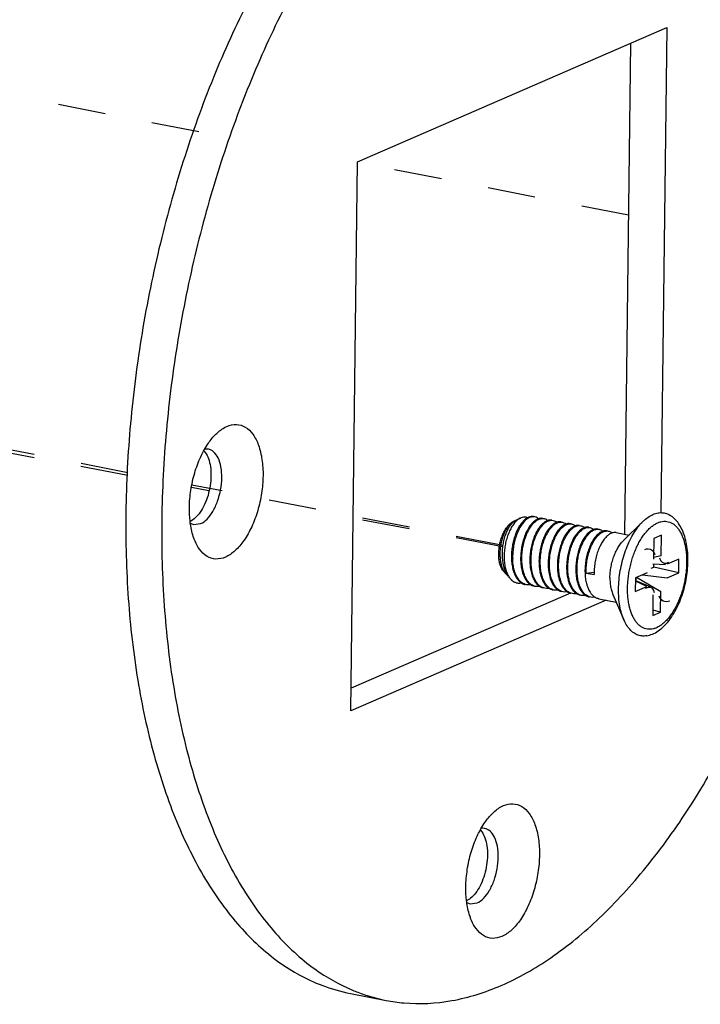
# Paper-space layout 'Layout1' of a CAD drawing. Header units: inches. Extents: x 29 to 351, y 58 to 234.
# Tile 63 of 104: x 92.42 to 93.99, y 180.41 to 182.68. Entities that reach past the tile are written whole.
import ezdxf

# ---------------------------------------------------------------- set-up
doc = ezdxf.new("R2010")
doc.units = ezdxf.units.IN
doc.header["$LTSCALE"] = 1.1
doc.header["$MEASUREMENT"] = 0
doc.linetypes.add('DASHED', pattern=[0.2, 0.1, -0.1])
doc.layers.get('0').update_dxf_attribs({"linetype": 'CONTINUOUS'})
for name, color, linetype in [('02___PRT_ALL_AXES', 7, 'CONTINUOUS'), ('3_ALL_AXES', 7, 'CONTINUOUS'), ('7_ALL_FEATURES', 7, 'CONTINUOUS')]:
    doc.layers.add(name, color=color, linetype=linetype)

psp = doc.layouts.get("Layout1")

# ---------------------------------------------------------------- linework, layer by layer
at = {"color": 4, "linetype": 'DASHED'}
for p, q in [((92.8336, 182.4206), (91.7981, 182.6215)), ((93.8253, 182.2283), (93.1999, 182.3496)), ((92.6701, 181.6338), (90.4939, 182.0559)), ((92.6698, 181.6273), (90.7867, 181.9852)), ((92.8572, 181.5917), (92.8167, 181.5994)), ((93.5357, 181.4659), (92.8179, 181.6051)), ((93.5353, 181.4628), (93.1898, 181.5285))]:
    psp.add_line(p, q, dxfattribs=at)
at = {"layer": '02___PRT_ALL_AXES', "color": 7, "linetype": 'Continuous'}
for p, q in [((93.5653, 181.5239), (93.5758, 181.529)), ((93.8131, 181.4763), (93.8585, 181.5209)), ((93.7971, 181.4954), (93.8267, 181.4896)), ((93.5372, 181.4057), (93.542, 181.4003)), ((93.5507, 181.3908), (93.5536, 181.3876)), ((93.7565, 181.3428), (93.7967, 181.335)), ((93.7891, 181.3526), (93.8145, 181.2941))]:
    psp.add_line(p, q, dxfattribs=at)
for points, start_tangent, end_tangent in [([(93.7825, 181.3914), (93.7832, 181.404), (93.7851, 181.4169), (93.788, 181.4295), (93.792, 181.4416), (93.7969, 181.4528), (93.8025, 181.4629), (93.8087, 181.4715), (93.8131, 181.4763)], (0.012225, 0.999925), (0.712564, 0.701607)), ([(93.7825, 181.3914), (93.7829, 181.3792), (93.7845, 181.3678), (93.7872, 181.3577), (93.7891, 181.3526)], (-0.012225, -0.999925), (0.398517, -0.917161))]:
    psp.add_spline(points, degree=3, dxfattribs=dict(at, start_tangent=start_tangent, end_tangent=end_tangent))
at = {"layer": '3_ALL_AXES', "color": 7, "linetype": 'Continuous'}
for p, q in [((93.1999, 182.3517), (93.9136, 182.6613)), ((93.9136, 182.6613), (93.8999, 181.5414)), ((93.8301, 182.6251), (93.8163, 181.4917)), ((93.1844, 181.0839), (93.1999, 182.3517)), ((92.8459, 181.6838), (92.8486, 181.6805)), ((93.7738, 181.3395), (93.1844, 181.0839)), ((93.6914, 181.3558), (93.185, 181.1362)), ((93.4839, 180.8082), (93.4865, 180.8049)), ((93.1835, 180.4316), (93.2664, 180.4155))]:
    psp.add_line(p, q, dxfattribs=at)
for points, start_tangent, end_tangent in [([(93.7487, 183.3457), (93.7084, 183.3514), (93.5973, 183.3462), (93.4835, 183.3112), (93.3694, 183.2473), (93.2572, 183.1557), (93.1493, 183.0384), (93.0478, 182.8976), (92.9549, 182.7363), (92.8723, 182.5578), (92.8019, 182.3656), (92.7449, 182.1637), (92.7027, 181.9562), (92.676, 181.7474), (92.6653, 181.5414)], (-0.981632, 0.190785), (-0.012225, -0.999925)), ([(93.8316, 183.3297), (93.7913, 183.3354), (93.6802, 183.3301), (93.5664, 183.2951), (93.4523, 183.2312), (93.3401, 183.1397), (93.2322, 183.0223), (93.1307, 182.8816), (93.0377, 182.7203), (92.9552, 182.5417), (92.8847, 182.3495), (92.8278, 182.1476), (92.7855, 181.9401), (92.7588, 181.7313), (92.7482, 181.5253)], (-0.981632, 0.190785), (-0.012225, -0.999925)), ([(93.2664, 180.4155), (93.3067, 180.4098), (93.4178, 180.4151), (93.5316, 180.45), (93.6458, 180.5139), (93.7579, 180.6055), (93.8659, 180.7228), (93.9673, 180.8636), (94.0603, 181.0249), (94.1428, 181.2035), (94.2133, 181.3956), (94.2702, 181.5975), (94.3125, 181.805), (94.3392, 182.0139), (94.3498, 182.2199)], (0.981632, -0.190785), (0.012225, 0.999925)), ([(92.8486, 181.6805), (92.8559, 181.6663), (92.8605, 181.6478), (92.8618, 181.6266), (92.8599, 181.6039), (92.8549, 181.5814), (92.8471, 181.5605), (92.837, 181.5427), (92.8254, 181.5292), (92.814, 181.5214)], (0.589169, -0.80801), (-0.904707, -0.426034)), ([(92.6653, 181.5414), (92.671, 181.3425), (92.6929, 181.1547), (92.7305, 180.9818), (92.7831, 180.8274), (92.8495, 180.6946), (92.9286, 180.5861), (93.0186, 180.5042), (93.1177, 180.4504), (93.1836, 180.4316)], (-0.012225, -0.999925), (0.981632, -0.190785)), ([(92.7482, 181.5253), (92.7539, 181.3264), (92.7757, 181.1386), (92.8133, 180.9657), (92.8659, 180.8113), (92.9324, 180.6785), (93.0114, 180.5701), (93.1014, 180.4881), (93.188, 180.4393)], (-0.012225, -0.999925), (0.92197, -0.387262)), ([(93.4865, 180.8049), (93.4939, 180.7906), (93.4984, 180.7722), (93.4998, 180.751), (93.4979, 180.7283), (93.4929, 180.7057), (93.485, 180.6849), (93.475, 180.6671), (93.4634, 180.6536), (93.452, 180.6458)], (0.589169, -0.80801), (-0.904707, -0.426034)), ([(93.188, 180.4393), (93.2005, 180.4343), (93.2664, 180.4155)], (0.92197, -0.387262), (0.981632, -0.190785))]:
    psp.add_spline(points, degree=3, dxfattribs=dict(at, start_tangent=start_tangent, end_tangent=end_tangent))
at = {"layer": '7_ALL_FEATURES', "color": 7, "linetype": 'Continuous'}
for p, q in [((92.8448, 181.6838), (92.8467, 181.6873)), ((92.8139, 181.518), (92.8135, 181.5215)), ((93.5601, 181.5214), (93.5595, 181.5211)), ((93.5627, 181.5224), (93.5601, 181.5214)), ((93.5601, 181.5205), (93.5606, 181.5209)), ((93.5606, 181.5209), (93.5627, 181.5224)), ((93.5627, 181.5224), (93.5653, 181.5239)), ((93.609, 181.5319), (93.6062, 181.5322)), ((93.6274, 181.5281), (93.6303, 181.5277)), ((93.6388, 181.5234), (93.638, 181.5231)), ((93.6486, 181.5239), (93.6515, 181.5236)), ((92.822, 181.5141), (92.8379, 181.5161)), ((93.6601, 181.5193), (93.6569, 181.518)), ((93.6698, 181.5198), (93.6727, 181.5195)), ((93.691, 181.5157), (93.6939, 181.5154)), ((93.7109, 181.5116), (93.7122, 181.5116)), ((93.7122, 181.5116), (93.7151, 181.5113)), ((93.7335, 181.5075), (93.7363, 181.5072)), ((93.7547, 181.5034), (93.7575, 181.5031)), ((93.7759, 181.4993), (93.7787, 181.4989)), ((93.6958, 181.4765), (93.6929, 181.47)), ((93.8834, 181.4819), (93.8828, 181.4345)), ((93.9013, 181.4896), (93.8834, 181.4819)), ((93.9007, 181.4422), (93.9013, 181.4896)), ((93.9007, 181.4422), (93.8829, 181.4379)), ((93.9414, 181.4345), (93.9148, 181.4229)), ((93.9411, 181.4027), (93.9414, 181.4345)), ((93.5976, 181.4272), (93.5976, 181.426)), ((93.6188, 181.4231), (93.6189, 181.4207)), ((93.64, 181.419), (93.6401, 181.4164)), ((93.6612, 181.4149), (93.6613, 181.4123)), ((93.6824, 181.4108), (93.6826, 181.4082)), ((93.8779, 181.4133), (93.884, 181.4159)), ((93.8814, 181.4231), (93.9108, 181.4221)), ((93.884, 181.4159), (93.8841, 181.423)), ((93.9411, 181.4027), (93.884, 181.4159)), ((93.5378, 181.4061), (93.5379, 181.4059)), ((93.5507, 181.3908), (93.5506, 181.3909)), ((93.5508, 181.3911), (93.5509, 181.3909)), ((93.5508, 181.3911), (93.5509, 181.3909)), ((93.5509, 181.3909), (93.5537, 181.3877)), ((93.5509, 181.3909), (93.5536, 181.3876)), ((93.7037, 181.4066), (93.7038, 181.4041)), ((93.7249, 181.4025), (93.725, 181.3999)), ((93.7277, 181.402), (93.7462, 181.4045)), ((93.7277, 181.402), (93.7461, 181.3984)), ((93.746, 181.4046), (93.7461, 181.3984)), ((93.8414, 181.3911), (93.841, 181.3594)), ((93.8681, 181.4027), (93.8414, 181.3911)), ((93.8414, 181.3849), (93.8742, 181.3712)), ((93.8428, 181.3843), (93.8429, 181.3917)), ((93.8441, 181.3923), (93.8997, 181.3594)), ((93.8573, 181.398), (93.9144, 181.3912)), ((93.9144, 181.3912), (93.9411, 181.4027)), ((93.5669, 181.3797), (93.5685, 181.3793)), ((93.5897, 181.3752), (93.5869, 181.3759)), ((93.6109, 181.3711), (93.6081, 181.3718)), ((93.6321, 181.367), (93.6293, 181.3677)), ((93.6533, 181.3629), (93.6505, 181.3636)), ((93.841, 181.3594), (93.8677, 181.3709)), ((93.8677, 181.3709), (93.8413, 181.3834)), ((93.6745, 181.3587), (93.6717, 181.3595)), ((93.6957, 181.3546), (93.693, 181.3553)), ((93.7169, 181.3505), (93.7142, 181.3512)), ((93.7382, 181.3464), (93.7354, 181.3471)), ((93.8818, 181.3516), (93.8812, 181.3042)), ((93.8991, 181.312), (93.8997, 181.3594)), ((93.8991, 181.312), (93.8814, 181.3161)), ((93.8812, 181.3042), (93.8991, 181.312)), ((93.4828, 180.8082), (93.4847, 180.8117)), ((93.4519, 180.6424), (93.4514, 180.6459)), ((93.46, 180.6385), (93.4758, 180.6405))]:
    psp.add_line(p, q, dxfattribs=at)
for centre, major_axis, ratio, start_param, end_param in [((93.8661, 181.4314), (-0.0112, -0.0243), 0.787206, 3.468065, 3.855736), ((93.8661, 181.4314), (-0.0112, -0.0243), 0.787206, 2.427449, 3.468065), ((93.9175, 181.4537), (0.0129, 0.028), 0.591406, 2.427449, 3.609222), ((93.9175, 181.4537), (0.0129, 0.028), 0.591406, 3.609222, 3.855736), ((93.865, 181.3401), (-0.0129, -0.028), 0.591406, 3.44002, 3.855736), ((93.865, 181.3401), (-0.0129, -0.028), 0.591406, 2.427449, 3.44002), ((93.9164, 181.3624), (0.0112, 0.0243), 0.787206, 2.427449, 3.855736)]:
    psp.add_ellipse(centre, major_axis=major_axis, ratio=ratio, start_param=start_param, end_param=end_param, dxfattribs=at)
for points, start_tangent, end_tangent in [([(92.8732, 181.7228), (92.8767, 181.726), (92.8987, 181.7407)], (0.713584, 0.700569), (0.917444, 0.397864)), ([(92.8987, 181.7407), (92.9207, 181.7451), (92.941, 181.7389), (92.9583, 181.7226), (92.9714, 181.6972), (92.9794, 181.6644), (92.9819, 181.6266), (92.9785, 181.5863), (92.9696, 181.5462), (92.9557, 181.5091), (92.9378, 181.4775), (92.9171, 181.4535), (92.895, 181.4388)], (0.917444, 0.397864), (-0.917444, -0.397864)), ([(92.8467, 181.6873), (92.856, 181.7021), (92.8732, 181.7228)], (0.493551, 0.869717), (0.713584, 0.700569)), ([(92.8135, 181.5215), (92.8119, 181.5529), (92.8153, 181.5933), (92.8242, 181.6333), (92.8381, 181.6705), (92.8448, 181.6838)], (-0.116687, 0.993169), (0.477214, 0.878787)), ([(92.8379, 181.5161), (92.8527, 181.5267), (92.8661, 181.5445), (92.8769, 181.5679), (92.884, 181.5945), (92.8867, 181.6218), (92.8847, 181.647), (92.8782, 181.6677), (92.8678, 181.6819), (92.8558, 181.688)], (0.917444, 0.397864), (-0.980522, 0.196412)), ([(92.8558, 181.688), (92.8546, 181.6882), (92.8472, 181.6881)], (-0.980522, 0.196412), (-0.987552, -0.157292)), ([(93.5372, 181.4057), (93.5352, 181.4082), (93.5314, 181.4149), (93.5285, 181.4231), (93.5266, 181.4326), (93.5258, 181.4431), (93.5262, 181.4541), (93.5276, 181.4653), (93.5301, 181.4764), (93.5336, 181.4871), (93.5379, 181.4968), (93.543, 181.5054), (93.5486, 181.5126), (93.5546, 181.5181), (93.5595, 181.5211)], (-0.670906, 0.741542), (0.900041, 0.435806)), ([(93.5595, 181.5211), (93.5556, 181.5186), (93.5501, 181.5135), (93.5449, 181.5067), (93.5401, 181.4984), (93.536, 181.4888), (93.5327, 181.4782), (93.5303, 181.4671), (93.5289, 181.4556), (93.5285, 181.4442), (93.5293, 181.4332), (93.5311, 181.4229), (93.534, 181.4137), (93.5378, 181.4061)], (-0.888546, -0.458787), (0.519397, -0.854533)), ([(93.5758, 181.529), (93.5735, 181.5278), (93.567, 181.5228), (93.5607, 181.5158), (93.5548, 181.5069), (93.5496, 181.4966), (93.5452, 181.4849), (93.5418, 181.4724), (93.5395, 181.4593), (93.5383, 181.4461), (93.5384, 181.4331), (93.5397, 181.4208), (93.5423, 181.4094), (93.546, 181.3994), (93.5508, 181.3911)], (-0.899431, -0.437064), (0.580202, -0.814472)), ([(93.594, 181.5287), (93.5886, 181.5248), (93.5821, 181.518), (93.5761, 181.5094), (93.5706, 181.4991), (93.566, 181.4875), (93.5623, 181.4749), (93.5597, 181.4617), (93.5582, 181.4482), (93.558, 181.4349)], (-0.861228, -0.508218), (0.032214, -0.999481)), ([(93.5606, 181.5209), (93.5606, 181.5209)], (0.780931, 0.624617), (0.782196, 0.623032)), ([(93.5923, 181.5297), (93.5865, 181.5313), (93.5801, 181.5306), (93.5758, 181.529)], (-0.909469, 0.415772), (-0.899431, -0.437064)), ([(93.5923, 181.5298), (93.591, 181.5291), (93.5845, 181.5242), (93.5783, 181.5173), (93.5782, 181.5172)], (-0.880732, -0.473615), (-0.611936, -0.790907)), ([(93.5792, 181.4308), (93.5794, 181.4442), (93.5809, 181.4579), (93.5836, 181.4711), (93.5873, 181.4838), (93.5921, 181.4955), (93.5977, 181.506), (93.6039, 181.5146), (93.6104, 181.5212), (93.6172, 181.5256), (93.6239, 181.5278), (93.6274, 181.5281)], (-0.032214, 0.999481), (0.999593, -0.028541)), ([(93.6062, 181.5324), (93.6041, 181.5327), (93.5977, 181.532), (93.5923, 181.5298)], (-0.981444, 0.191748), (-0.880732, -0.473615)), ([(93.6062, 181.5322), (93.602, 181.5318), (93.5953, 181.5294), (93.594, 181.5287)], (-0.999589, 0.028668), (-0.861228, -0.508218)), ([(93.6004, 181.4267), (93.6006, 181.4388), (93.6018, 181.4511), (93.6039, 181.4633), (93.607, 181.4749), (93.6109, 181.4859), (93.6156, 181.496), (93.6208, 181.5048), (93.6265, 181.5121), (93.6325, 181.5177), (93.6385, 181.5216)], (-0.032214, 0.999481), (0.898753, 0.438456)), ([(93.6176, 181.5275), (93.6144, 181.5262), (93.6076, 181.5217), (93.6036, 181.518)], (-0.948412, -0.317041), (-0.69155, -0.722328)), ([(93.6179, 181.5275), (93.6145, 181.5298), (93.609, 181.5319)], (-0.760399, 0.649457), (-0.981474, 0.191593)), ([(93.6274, 181.5283), (93.6212, 181.5284), (93.6176, 181.5275)], (-0.981825, 0.189789), (-0.948412, -0.317041)), ([(93.638, 181.5231), (93.6356, 181.5221), (93.6288, 181.5176), (93.6262, 181.5152)], (-0.936632, -0.350315), (-0.718533, -0.695493)), ([(93.6303, 181.5277), (93.6304, 181.5277), (93.6365, 181.5252), (93.6391, 181.5234)], (0.981789, -0.189976), (0.760763, -0.64903)), ([(93.6385, 181.5216), (93.6446, 181.5236), (93.6486, 181.5239)], (0.898753, 0.438456), (0.999572, -0.029268)), ([(93.6486, 181.5242), (93.6423, 181.5243), (93.6388, 181.5234)], (-0.981789, 0.189976), (-0.948141, -0.317849)), ([(93.6515, 181.5236), (93.656, 181.5221), (93.6603, 181.5192)], (0.981477, -0.191579), (0.760672, -0.649136)), ([(93.8023, 181.3653), (93.8034, 181.3863), (93.8063, 181.4076), (93.8108, 181.4287), (93.8168, 181.4491), (93.8243, 181.4684), (93.833, 181.4862), (93.8427, 181.502), (93.8533, 181.5155), (93.8585, 181.5209)], (0.012225, 0.999925), (0.712429, 0.701745)), ([(93.8231, 181.3674), (93.8236, 181.3801), (93.8249, 181.3931), (93.8269, 181.4062), (93.8296, 181.4191), (93.8329, 181.4318), (93.8369, 181.4442), (93.8416, 181.456), (93.8467, 181.4671), (93.8524, 181.4775), (93.8584, 181.487), (93.8649, 181.4955), (93.8716, 181.503), (93.8785, 181.5092), (93.8856, 181.5143), (93.8927, 181.518), (93.8998, 181.5205), (93.9069, 181.5215), (93.9137, 181.5212), (93.9203, 181.5196), (93.9266, 181.5166), (93.9325, 181.5123), (93.938, 181.5067), (93.9429, 181.4999), (93.9473, 181.492), (93.951, 181.4831), (93.9541, 181.4732), (93.9565, 181.4624), (93.9582, 181.451), (93.9592, 181.4389), (93.9594, 181.4265)], (0.012225, 0.999925), (-0.012225, -0.999925)), ([(93.8585, 181.5209), (93.8645, 181.5264), (93.8761, 181.5345), (93.8877, 181.5396), (93.8992, 181.5415), (93.9102, 181.5402), (93.9206, 181.5358), (93.9212, 181.5354)], (0.712429, 0.701745), (0.849575, -0.527468)), ([(93.9624, 181.4293), (93.9618, 181.4493), (93.9593, 181.4684), (93.955, 181.4862), (93.9488, 181.5024), (93.9409, 181.5163), (93.9315, 181.5273), (93.9212, 181.5354)], (0.012225, 0.999925), (-0.849433, 0.527697)), ([(92.8138, 181.5174), (92.822, 181.5141)], (0.852388, -0.52291), (0.980522, -0.196412)), ([(92.8252, 181.4754), (92.8224, 181.4824), (92.8143, 181.5151), (92.8139, 181.518)], (-0.397084, 0.917782), (-0.132955, 0.991122)), ([(93.5462, 181.3967), (93.5419, 181.4047), (93.5382, 181.415), (93.5357, 181.4265), (93.5344, 181.4389), (93.5343, 181.4516), (93.5355, 181.4644), (93.5377, 181.4768), (93.5409, 181.4884), (93.545, 181.4989), (93.5498, 181.508), (93.5551, 181.5154), (93.5601, 181.5205)], (-0.540752, 0.841182), (0.77005, 0.637984)), ([(93.5782, 181.5172), (93.5724, 181.5086), (93.5671, 181.4982), (93.5626, 181.4866), (93.5592, 181.4743), (93.5567, 181.4614), (93.5554, 181.4484), (93.5552, 181.4354)], (-0.611936, -0.790907), (0.032214, -0.999481)), ([(93.6036, 181.518), (93.6011, 181.5151), (93.5949, 181.5065), (93.5892, 181.4961), (93.5844, 181.4843), (93.5807, 181.4716), (93.5781, 181.4583), (93.5766, 181.4448), (93.5764, 181.4313)], (-0.69155, -0.722328), (0.032214, -0.999481)), ([(93.6262, 181.5152), (93.6223, 181.511), (93.6161, 181.5024), (93.6105, 181.4922)], (-0.718533, -0.695493), (-0.42534, -0.905033)), ([(93.6217, 181.4225), (93.6219, 181.436), (93.6234, 181.4498), (93.6261, 181.4633), (93.6299, 181.476), (93.6347, 181.4877), (93.6403, 181.4981), (93.6466, 181.5066), (93.6531, 181.5131), (93.6599, 181.5175), (93.6666, 181.5196), (93.6698, 181.5198)], (-0.032214, 0.999481), (0.999592, -0.028557)), ([(93.6474, 181.5112), (93.6449, 181.5085), (93.6392, 181.5013), (93.6339, 181.4924), (93.6322, 181.489)], (-0.718961, -0.69505), (-0.43455, -0.900648)), ([(93.6429, 181.4184), (93.6431, 181.4319), (93.6446, 181.4458), (93.6473, 181.4593), (93.6511, 181.4719), (93.6559, 181.4835), (93.6615, 181.4939), (93.6677, 181.5024), (93.6743, 181.509), (93.6811, 181.5134), (93.6878, 181.5155), (93.691, 181.5157)], (-0.032214, 0.999481), (0.999592, -0.028565)), ([(93.6569, 181.518), (93.6508, 181.5141), (93.6474, 181.5112)], (-0.898753, -0.438456), (-0.718961, -0.69505)), ([(93.6687, 181.5071), (93.6649, 181.5031), (93.6587, 181.4945), (93.6534, 181.4849)], (-0.720325, -0.693637), (-0.433917, -0.900953)), ([(93.6698, 181.5201), (93.6689, 181.5202), (93.663, 181.5201), (93.6601, 181.5193)], (-0.981477, 0.191579), (-0.94993, -0.312464)), ([(93.6812, 181.5152), (93.6783, 181.514), (93.6715, 181.5096), (93.6687, 181.5071)], (-0.94819, -0.317704), (-0.720325, -0.693637)), ([(93.6727, 181.5195), (93.6731, 181.5194), (93.6791, 181.5169), (93.6815, 181.5151)], (0.981894, -0.18943), (0.760911, -0.648856)), ([(93.6745, 181.4736), (93.6795, 181.4842), (93.6852, 181.4935), (93.6913, 181.501), (93.6978, 181.5066), (93.7044, 181.5102), (93.7109, 181.5116)], (0.377315, 0.926085), (0.998984, 0.045072)), ([(93.6899, 181.5029), (93.6861, 181.4989), (93.6799, 181.4903), (93.6746, 181.4807)], (-0.719188, -0.694815), (-0.433703, -0.901056)), ([(93.6911, 181.516), (93.685, 181.5161), (93.6812, 181.5152)], (-0.981894, 0.18943), (-0.94819, -0.317704)), ([(93.6853, 181.4102), (93.6855, 181.4237), (93.687, 181.4375), (93.6897, 181.451), (93.6935, 181.4636), (93.6983, 181.4752), (93.7038, 181.4854), (93.7099, 181.494), (93.7165, 181.5006), (93.7234, 181.5051), (93.7302, 181.5073), (93.7335, 181.5075)], (-0.032214, 0.999481), (0.999597, -0.028394)), ([(93.7024, 181.5111), (93.6995, 181.5098), (93.6926, 181.5054), (93.6899, 181.5029)], (-0.948209, -0.317647), (-0.719188, -0.694815)), ([(93.6939, 181.5154), (93.6943, 181.5153), (93.7004, 181.5128), (93.7027, 181.511)], (0.981897, -0.189417), (0.760829, -0.648952)), ([(93.7111, 181.4988), (93.7097, 181.4974), (93.7036, 181.4899), (93.6979, 181.4807), (93.6958, 181.4765)], (-0.719201, -0.694802), (-0.432638, -0.901568)), ([(93.7123, 181.5118), (93.7062, 181.512), (93.7024, 181.5111)], (-0.981897, 0.189417), (-0.948209, -0.317647)), ([(93.7065, 181.4061), (93.7067, 181.4196), (93.7082, 181.4334), (93.711, 181.4469), (93.7147, 181.4596), (93.7195, 181.4712), (93.725, 181.4814), (93.7312, 181.4899), (93.7378, 181.4965), (93.7446, 181.501), (93.7515, 181.5032), (93.7547, 181.5034)], (-0.032214, 0.999481), (0.999589, -0.028683)), ([(93.7237, 181.507), (93.7228, 181.5066), (93.7162, 181.5031), (93.7111, 181.4988)], (-0.949074, -0.315052), (-0.719201, -0.694802)), ([(93.7151, 181.5113), (93.717, 181.5108), (93.7228, 181.5078), (93.7238, 181.507)], (0.98203, -0.188727), (0.764036, -0.645173)), ([(93.7335, 181.5077), (93.7293, 181.508), (93.7237, 181.507)], (-0.98203, 0.188727), (-0.949074, -0.315052)), ([(93.7277, 181.402), (93.7279, 181.4155), (93.7294, 181.4293), (93.7322, 181.4428), (93.736, 181.4554), (93.7407, 181.4671), (93.7463, 181.4773), (93.7524, 181.4858), (93.759, 181.4924), (93.7658, 181.4969), (93.7727, 181.4991), (93.7759, 181.4993)], (-0.032214, 0.999481), (0.999586, -0.028769)), ([(93.7449, 181.5028), (93.7418, 181.5016), (93.7349, 181.497), (93.7323, 181.4948)], (-0.948294, -0.317394), (-0.720436, -0.693521)), ([(93.7363, 181.5072), (93.7367, 181.5071), (93.7428, 181.5045), (93.7451, 181.5028)], (0.981899, -0.189408), (0.760506, -0.649331)), ([(93.7547, 181.5036), (93.7486, 181.5037), (93.7449, 181.5028)], (-0.981899, 0.189408), (-0.948294, -0.317394)), ([(93.7661, 181.4987), (93.763, 181.4975), (93.7561, 181.4929), (93.7535, 181.4906)], (-0.948321, -0.317313), (-0.719246, -0.694756)), ([(93.7575, 181.5031), (93.758, 181.503), (93.764, 181.5004), (93.7664, 181.4987)], (0.981897, -0.189417), (0.760468, -0.649375)), ([(93.7759, 181.4995), (93.7699, 181.4996), (93.7661, 181.4987)], (-0.981897, 0.189417), (-0.948321, -0.317313)), ([(93.7787, 181.4989), (93.7792, 181.4989), (93.7852, 181.4963), (93.7876, 181.4946)], (0.981892, -0.18944), (0.760432, -0.649418)), ([(92.895, 181.4388), (92.8731, 181.4345), (92.8528, 181.4406), (92.8355, 181.457), (92.8252, 181.4754)], (-0.917444, -0.397864), (-0.397084, 0.917782)), ([(93.6105, 181.4922), (93.6104, 181.492), (93.6057, 181.4802), (93.6019, 181.4676), (93.5993, 181.4543), (93.5978, 181.4406), (93.5976, 181.4272)], (-0.42534, -0.905033), (0.032214, -0.999481)), ([(93.6322, 181.489), (93.6292, 181.4823), (93.6253, 181.4714), (93.6223, 181.4598), (93.6201, 181.4476), (93.6189, 181.4352), (93.6188, 181.4231)], (-0.43455, -0.900648), (0.032214, -0.999481)), ([(93.6534, 181.4849), (93.6531, 181.4842), (93.6483, 181.4724), (93.6445, 181.4598), (93.6417, 181.4463), (93.6402, 181.4325), (93.64, 181.419)], (-0.433917, -0.900953), (0.032214, -0.999481)), ([(93.6746, 181.4807), (93.6742, 181.48), (93.6695, 181.4683), (93.6657, 181.4557), (93.663, 181.4422), (93.6615, 181.4284), (93.6612, 181.4149)], (-0.433703, -0.901056), (0.032214, -0.999481)), ([(93.7323, 181.4948), (93.7283, 181.4904), (93.7222, 181.4819), (93.717, 181.4725)], (-0.720436, -0.693521), (-0.433827, -0.900996)), ([(93.7535, 181.4906), (93.7495, 181.4863), (93.7434, 181.4778), (93.7382, 181.4684)], (-0.719246, -0.694756), (-0.433779, -0.901019)), ([(93.7747, 181.4865), (93.7708, 181.4822), (93.7646, 181.4737), (93.7595, 181.4643)], (-0.719172, -0.694832), (-0.433874, -0.900974)), ([(93.7873, 181.4946), (93.7842, 181.4933), (93.7773, 181.4888), (93.7747, 181.4865)], (-0.948354, -0.317214), (-0.719172, -0.694832)), ([(93.7971, 181.4954), (93.7911, 181.4955), (93.7873, 181.4946)], (-0.981892, 0.18944), (-0.948354, -0.317214)), ([(93.6641, 181.4143), (93.6642, 181.4264), (93.6654, 181.4388), (93.6676, 181.4511), (93.6707, 181.4627), (93.6745, 181.4736)], (-0.032214, 0.999481), (0.377315, 0.926085)), ([(93.6929, 181.47), (93.689, 181.4592), (93.686, 181.4475), (93.6838, 181.4353), (93.6826, 181.4229), (93.6824, 181.4108)], (-0.377315, -0.926085), (0.032214, -0.999481)), ([(93.717, 181.4725), (93.7166, 181.4717), (93.7119, 181.4601), (93.7081, 181.4475), (93.7054, 181.434), (93.7039, 181.4201), (93.7037, 181.4066)], (-0.433827, -0.900996), (0.032214, -0.999481)), ([(93.7382, 181.4684), (93.7379, 181.4676), (93.7331, 181.456), (93.7293, 181.4434), (93.7266, 181.4299), (93.7251, 181.416), (93.7249, 181.4025)], (-0.433779, -0.901019), (0.032214, -0.999481)), ([(93.7595, 181.4643), (93.7591, 181.4635), (93.7543, 181.4519), (93.7505, 181.4392), (93.7478, 181.4257), (93.7463, 181.4119), (93.746, 181.4046)], (-0.433874, -0.900974), (-0.012672, -0.99992)), ([(93.5552, 181.4354), (93.5562, 181.4225), (93.5586, 181.4104), (93.5623, 181.3996), (93.5655, 181.3931)], (0.032214, -0.999481), (0.496417, -0.868084)), ([(93.5869, 181.3759), (93.5822, 181.378), (93.5755, 181.383), (93.5698, 181.3901), (93.5651, 181.3991), (93.5615, 181.4098), (93.5591, 181.4219), (93.558, 181.4349)], (-0.952807, 0.303576), (-0.032214, 0.999481)), ([(93.5764, 181.4313), (93.5775, 181.4184), (93.5798, 181.4063), (93.581, 181.4024)], (0.032214, -0.999481), (0.298549, -0.954394)), ([(93.6081, 181.3718), (93.6034, 181.3738), (93.5967, 181.3789), (93.591, 181.3861), (93.5863, 181.395), (93.5827, 181.4057), (93.5803, 181.4178), (93.5792, 181.4308)], (-0.952809, 0.303569), (-0.032214, 0.999481)), ([(93.5976, 181.426), (93.5987, 181.4143), (93.6011, 181.4022), (93.603, 181.3957)], (0.040873, -0.999164), (0.33125, -0.943543)), ([(93.6293, 181.3677), (93.6244, 181.3698), (93.6178, 181.3749), (93.6121, 181.3821), (93.6074, 181.3911), (93.6039, 181.4017), (93.6015, 181.4138), (93.6004, 181.4267)], (-0.952823, 0.303528), (-0.032214, 0.999481)), ([(93.6189, 181.4207), (93.6199, 181.4102), (93.6222, 181.3982), (93.6242, 181.3916)], (0.049872, -0.998756), (0.330094, -0.943948)), ([(93.6505, 181.3636), (93.6456, 181.3657), (93.639, 181.3709), (93.6332, 181.3781), (93.6286, 181.3871), (93.6251, 181.3977), (93.6227, 181.4097), (93.6217, 181.4225)], (-0.952841, 0.303471), (-0.032214, 0.999481)), ([(93.6401, 181.4164), (93.6411, 181.4061), (93.6434, 181.3941), (93.6454, 181.3875)], (0.051232, -0.998687), (0.330122, -0.943938)), ([(93.6717, 181.3595), (93.6668, 181.3616), (93.6602, 181.3668), (93.6544, 181.374), (93.6498, 181.383), (93.6463, 181.3936), (93.6439, 181.4056), (93.6429, 181.4184)], (-0.952847, 0.303451), (-0.032214, 0.999481)), ([(93.6613, 181.4123), (93.6623, 181.402), (93.6646, 181.3901), (93.6666, 181.3834)], (0.051295, -0.998684), (0.330139, -0.943932)), ([(93.693, 181.3553), (93.688, 181.3575), (93.6814, 181.3626), (93.6756, 181.3699), (93.671, 181.3789), (93.6675, 181.3896), (93.6651, 181.4015), (93.6641, 181.4143)], (-0.952851, 0.303439), (-0.032214, 0.999481)), ([(93.6826, 181.4082), (93.6835, 181.3979), (93.6858, 181.386), (93.6879, 181.3793)], (0.051473, -0.998674), (0.330142, -0.943931)), ([(93.7142, 181.3512), (93.7092, 181.3534), (93.7026, 181.3585), (93.6969, 181.3657), (93.6922, 181.3747), (93.6887, 181.3854), (93.6863, 181.3974), (93.6853, 181.4102)], (-0.952842, 0.303468), (-0.032214, 0.999481)), ([(93.9594, 181.4265), (93.9589, 181.4137), (93.9576, 181.4007), (93.9556, 181.3877), (93.9529, 181.3747), (93.9496, 181.362), (93.9455, 181.3497), (93.9409, 181.3379), (93.9358, 181.3267), (93.9301, 181.3163), (93.9241, 181.3068), (93.9176, 181.2983), (93.9109, 181.2909), (93.904, 181.2846), (93.8969, 181.2796), (93.8898, 181.2758), (93.8826, 181.2734), (93.8756, 181.2723), (93.8688, 181.2726), (93.8622, 181.2743), (93.8559, 181.2773), (93.85, 181.2816), (93.8445, 181.2871), (93.8396, 181.2939), (93.8352, 181.3018), (93.8315, 181.3108), (93.8283, 181.3207), (93.8259, 181.3314), (93.8242, 181.3429), (93.8233, 181.3549), (93.8231, 181.3674)], (-0.012225, -0.999925), (0.012225, 0.999925)), ([(93.8673, 181.2573), (93.8803, 181.2611), (93.8937, 181.2684), (93.9068, 181.2791), (93.9189, 181.2926), (93.9297, 181.3086), (93.9392, 181.3264), (93.9471, 181.3456), (93.9535, 181.366), (93.9582, 181.3869), (93.9612, 181.4082), (93.9624, 181.4293)], (0.985119, 0.171873), (0.012225, 0.999925)), ([(93.5379, 181.4059), (93.542, 181.4003)], (0.524098, -0.851658), (0.671397, -0.741098)), ([(93.542, 181.4003), (93.5427, 181.3996), (93.5461, 181.3966)], (0.671397, -0.741098), (0.799862, -0.600183)), ([(93.5506, 181.3909), (93.5467, 181.3959), (93.5462, 181.3967)], (-0.667709, 0.744423), (-0.540752, 0.841182)), ([(93.5536, 181.3876), (93.5552, 181.386), (93.56, 181.3822), (93.5654, 181.38), (93.5669, 181.3796)], (0.671197, -0.741279), (0.981824, -0.189792)), ([(93.5537, 181.3877), (93.5568, 181.3849), (93.5636, 181.3808), (93.5669, 181.3797)], (0.696047, -0.717996), (0.967532, -0.252747)), ([(93.5655, 181.3931), (93.567, 181.3907), (93.5726, 181.3836), (93.578, 181.3793)], (0.496417, -0.868084), (0.847023, -0.531556)), ([(93.581, 181.4024), (93.5835, 181.3955), (93.5882, 181.3866), (93.5898, 181.3842)], (0.298549, -0.954394), (0.592551, -0.805533)), ([(93.5898, 181.3842), (93.5939, 181.3794), (93.5991, 181.3753)], (0.592551, -0.805533), (0.843242, -0.537534)), ([(93.603, 181.3957), (93.6047, 181.3915), (93.6093, 181.3825), (93.611, 181.38)], (0.33125, -0.943543), (0.593789, -0.804621)), ([(93.6242, 181.3916), (93.6258, 181.3876), (93.6304, 181.3786), (93.6322, 181.3759)], (0.330094, -0.943948), (0.593899, -0.804539)), ([(93.6454, 181.3875), (93.647, 181.3835), (93.6516, 181.3745), (93.6535, 181.3718)], (0.330122, -0.943938), (0.594148, -0.804356)), ([(93.7038, 181.4041), (93.7047, 181.3938), (93.707, 181.3819), (93.7091, 181.3752)], (0.051557, -0.99867), (0.330121, -0.943938)), ([(93.7354, 181.3471), (93.7305, 181.3493), (93.7239, 181.3543), (93.7182, 181.3615), (93.7135, 181.3705), (93.7099, 181.3812), (93.7076, 181.3933), (93.7065, 181.4061)], (-0.952822, 0.303529), (-0.032214, 0.999481)), ([(93.725, 181.3999), (93.7259, 181.3897), (93.7283, 181.3777), (93.7303, 181.3711)], (0.051575, -0.998669), (0.330106, -0.943944)), ([(93.5685, 181.3793), (93.5709, 181.379), (93.5781, 181.3793)], (0.981549, -0.191209), (0.982934, 0.183957)), ([(93.578, 181.3793), (93.5792, 181.3786), (93.5865, 181.3758), (93.5868, 181.3758)], (0.847023, -0.531556), (0.98178, -0.190021)), ([(93.5992, 181.3752), (93.5971, 181.3749), (93.5897, 181.3752)], (-0.983586, -0.180438), (-0.981762, 0.190114)), ([(93.5991, 181.3753), (93.6005, 181.3744), (93.6078, 181.3717), (93.608, 181.3716)], (0.843242, -0.537534), (0.981762, -0.190114)), ([(93.6204, 181.3711), (93.6183, 181.3708), (93.6109, 181.3711)], (-0.983576, -0.180495), (-0.981762, 0.190116)), ([(93.611, 181.38), (93.6151, 181.3753), (93.6203, 181.3711)], (0.593789, -0.804621), (0.843278, -0.537478)), ([(93.6203, 181.3711), (93.6217, 181.3703), (93.629, 181.3676), (93.6292, 181.3675)], (0.843278, -0.537478), (0.981762, -0.190116)), ([(93.6416, 181.367), (93.6393, 181.3666), (93.6321, 181.367)], (-0.983747, -0.17956), (-0.9818, 0.189917)), ([(93.6322, 181.3759), (93.6362, 181.3714), (93.6415, 181.367)], (0.593899, -0.804539), (0.842817, -0.5382)), ([(93.6415, 181.367), (93.6428, 181.3663), (93.6501, 181.3635), (93.6505, 181.3634)], (0.842817, -0.5382), (0.9818, -0.189917)), ([(93.6628, 181.3629), (93.6605, 181.3625), (93.6533, 181.3629)], (-0.983822, -0.17915), (-0.981815, 0.189842)), ([(93.6535, 181.3718), (93.6573, 181.3673), (93.6627, 181.3629)], (0.594148, -0.804356), (0.842608, -0.538528)), ([(93.6627, 181.3629), (93.664, 181.3622), (93.6712, 181.3594), (93.6717, 181.3593)], (0.842608, -0.538528), (0.981815, -0.189842)), ([(93.6666, 181.3834), (93.6682, 181.3795), (93.6728, 181.3704), (93.6747, 181.3677)], (0.330139, -0.943932), (0.594178, -0.804334)), ([(93.6747, 181.3677), (93.6785, 181.3632), (93.6839, 181.3588)], (0.594178, -0.804334), (0.842533, -0.538645)), ([(93.6879, 181.3793), (93.6894, 181.3754), (93.694, 181.3663), (93.6959, 181.3636)], (0.330142, -0.943931), (0.59404, -0.804435)), ([(93.6959, 181.3636), (93.6997, 181.3591), (93.7051, 181.3547)], (0.59404, -0.804435), (0.842457, -0.538764)), ([(93.7091, 181.3752), (93.7106, 181.3712), (93.7153, 181.3621), (93.7171, 181.3595)], (0.330121, -0.943938), (0.593813, -0.804603)), ([(93.7303, 181.3711), (93.7319, 181.3669), (93.7365, 181.3579), (93.7383, 181.3554)], (0.330106, -0.943944), (0.593775, -0.804631)), ([(93.8145, 181.2941), (93.8093, 181.3086), (93.8053, 181.326), (93.8029, 181.345), (93.8023, 181.3653)], (-0.39851, 0.917164), (0.012225, 0.999925)), ([(93.684, 181.3587), (93.6817, 181.3584), (93.6745, 181.3587)], (-0.983841, -0.179044), (-0.981815, 0.189838)), ([(93.6839, 181.3588), (93.6852, 181.3581), (93.6924, 181.3553), (93.6929, 181.3552)], (0.842533, -0.538645), (0.981815, -0.189838)), ([(93.7052, 181.3546), (93.7029, 181.3543), (93.6957, 181.3546)], (-0.983864, -0.178921), (-0.981813, 0.189851)), ([(93.7051, 181.3547), (93.7064, 181.354), (93.7136, 181.3512), (93.7141, 181.3511)], (0.842457, -0.538764), (0.981813, -0.189851)), ([(93.7265, 181.3505), (93.7241, 181.3502), (93.7169, 181.3505)], (-0.983866, -0.178906), (-0.981808, 0.189876)), ([(93.7171, 181.3595), (93.721, 181.3549), (93.7263, 181.3506)], (0.593813, -0.804603), (0.842416, -0.538828)), ([(93.7263, 181.3506), (93.7276, 181.3498), (93.7348, 181.3471), (93.7353, 181.347)], (0.842416, -0.538828), (0.981808, -0.189876)), ([(93.7477, 181.3464), (93.7453, 181.3461), (93.7382, 181.3464)], (-0.983861, -0.178934), (-0.981803, 0.189904)), ([(93.7383, 181.3554), (93.7423, 181.3508), (93.7475, 181.3465)], (0.593775, -0.804631), (0.842404, -0.538847)), ([(93.7475, 181.3465), (93.7488, 181.3457), (93.756, 181.343), (93.7565, 181.3428)], (0.842404, -0.538847), (0.981803, -0.189904)), ([(93.8673, 181.2573), (93.8612, 181.2567), (93.8502, 181.2579), (93.8398, 181.2624), (93.8303, 181.2698), (93.822, 181.2802), (93.8149, 181.2932), (93.8145, 181.2941)], (-0.985093, -0.172021), (-0.39851, 0.917164)), ([(93.5112, 180.8471), (93.5146, 180.8504), (93.5367, 180.8651)], (0.713584, 0.700569), (0.917444, 0.397864)), ([(93.5367, 180.8651), (93.5586, 180.8695), (93.5789, 180.8633), (93.5962, 180.8469), (93.6094, 180.8215), (93.6174, 180.7888), (93.6198, 180.751), (93.6164, 180.7107), (93.6075, 180.6706), (93.5936, 180.6335), (93.5757, 180.6019), (93.5551, 180.5779), (93.533, 180.5632)], (0.917444, 0.397864), (-0.917444, -0.397864)), ([(93.4847, 180.8117), (93.494, 180.8265), (93.5112, 180.8471)], (0.493551, 0.869717), (0.713584, 0.700569)), ([(93.4514, 180.6459), (93.4499, 180.6773), (93.4533, 180.7176), (93.4622, 180.7577), (93.4761, 180.7948), (93.4828, 180.8082)], (-0.116687, 0.993169), (0.477214, 0.878787)), ([(93.4758, 180.6405), (93.4906, 180.6511), (93.5041, 180.6689), (93.5149, 180.6923), (93.522, 180.7189), (93.5246, 180.7461), (93.5226, 180.7714), (93.5161, 180.7921), (93.5058, 180.8063), (93.4937, 180.8124)], (0.917444, 0.397864), (-0.980522, 0.196412)), ([(93.4937, 180.8124), (93.4926, 180.8126), (93.4852, 180.8125)], (-0.980522, 0.196412), (-0.987552, -0.157292)), ([(93.4517, 180.6418), (93.46, 180.6385)], (0.852388, -0.52291), (0.980522, -0.196412)), ([(93.4631, 180.5997), (93.4603, 180.6068), (93.4523, 180.6395), (93.4519, 180.6424)], (-0.397084, 0.917782), (-0.132955, 0.991122)), ([(93.533, 180.5632), (93.5111, 180.5588), (93.4908, 180.565), (93.4735, 180.5814), (93.4631, 180.5997)], (-0.917444, -0.397864), (-0.397084, 0.917782))]:
    psp.add_spline(points, degree=3, dxfattribs=dict(at, start_tangent=start_tangent, end_tangent=end_tangent))

doc.saveas('drawing.dxf')
